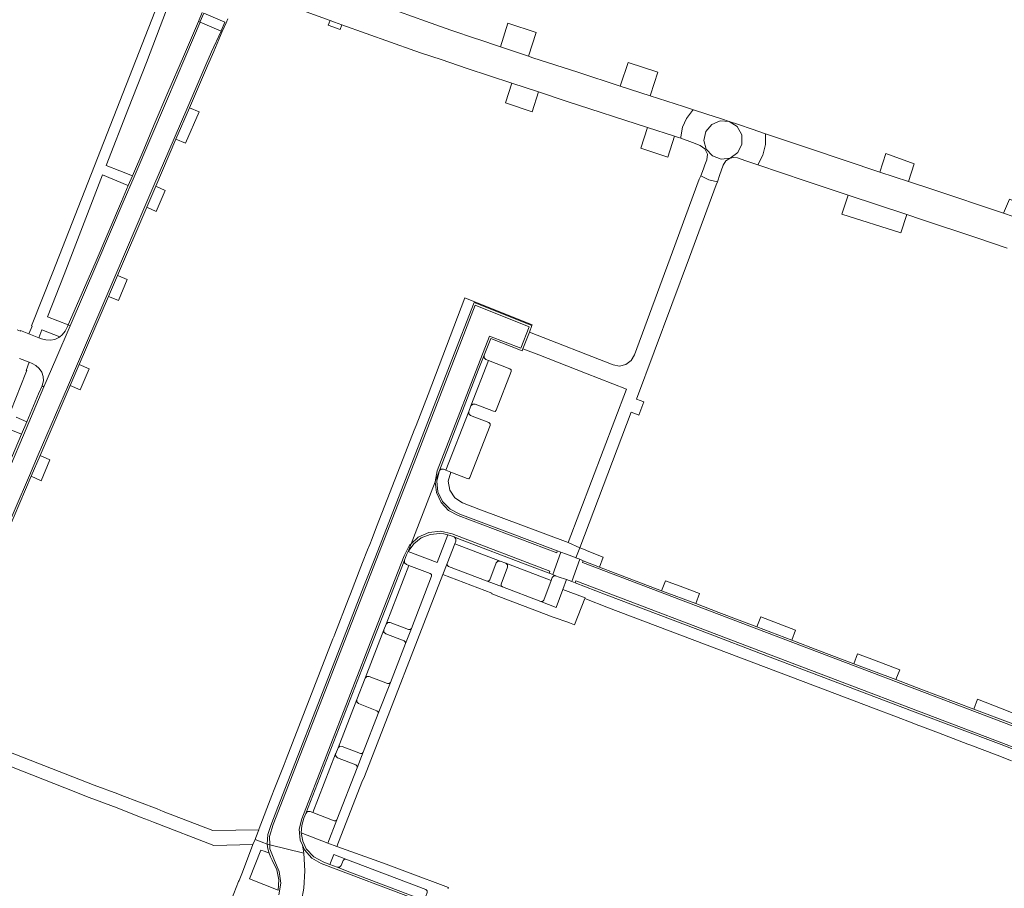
# Model space of a CAD drawing. Header units: metres. Extents: x 166325 to 190320, y 381923 to 404576.
# Tile 130 of 256: x 167220 to 167392, y 387157 to 387310. Entities that reach past the tile are written whole.
import ezdxf

# ---------------------------------------------------------------- set-up
doc = ezdxf.new("R2010")
doc.units = ezdxf.units.M
for name, color, linetype, lineweight in [('B-WE-VH-VERHARDING_ASFALT-GV', 8, 'Continuous', 18), ('B-WE-VH-VERHARDING_BETONSTRAATSTEEN-GV', 8, 'Continuous', 18), ('B-WE-VH-VERHARDING_STRAATBAKSTEEN-GV', 8, 'Continuous', 18)]:
    doc.layers.add(name, color=color, linetype=linetype, lineweight=lineweight)

msp = doc.modelspace()

# ---------------------------------------------------------------- linework, layer by layer
at = {"layer": 'B-WE-VH-VERHARDING_ASFALT-GV', "flags": 128}
for points in [[(167268.676, 387311.555), (167274.133, 387309.556), (167274.935, 387309.262), (167276.228, 387308.798), (167289.025, 387304.208), (167290.206, 387303.821), (167293.631, 387302.699), (167298.217, 387301.128), (167306.027, 387298.515), (167310.707, 387296.992), (167315.777, 387295.323), (167329.82, 387290.785), (167334.565, 387289.238), (167335.279, 387288.985), (167335.674, 387288.901), (167335.679, 387289.001), (167335.685, 387289.101), (167336.006, 387290.792), (167336.707, 387292.365), (167337.75, 387293.735), (167337.902, 387293.886), (167336.154, 387294.416), (167330.306, 387296.319), (167325.063, 387298.026), (167317.596, 387300.456), (167309.747, 387303.009), (167308.971, 387303.269), (167304.026, 387304.926), (167300.049, 387306.259), (167299.832, 387306.336), (167295.356, 387307.857), (167290.899, 387309.432), (167281.781, 387312.702)], [(167394.017, 387275.131), (167392.337, 387275.695), (167379.758, 387279.917), (167375.637, 387281.268), (167370.594, 387282.939), (167358.429, 387287.004), (167350.544, 387289.673), (167350.539, 387287.769), (167350.088, 387285.919), (167349.218, 387284.226), (167357.505, 387281.421), (167365.063, 387278.885), (167375.367, 387275.465), (167377.951, 387274.613), (167387.668, 387271.402), (167392.978, 387269.555)]]:
    msp.add_lwpolyline(points, dxfattribs=at)
at = {"layer": 'B-WE-VH-VERHARDING_BETONSTRAATSTEEN-GV', "flags": 128}
for points in [[(167228.075, 387255.82), (167228.194, 387256.101), (167224.577, 387257.513), (167227.483, 387264.977), (167234.186, 387282.42), (167238.532, 387280.641), (167238.72, 387280.564), (167239.444, 387282.251), (167237.236, 387283.145), (167234.876, 387284.1), (167238.79, 387294.161), (167241.944, 387302.183), (167247.177, 387316.1), (167245.554, 387316.669), (167245.061, 387315.456), (167225.464, 387265.388), (167221.77, 387255.945), (167221.852, 387255.893), (167221.305, 387254.506), (167223.026, 387253.853), (167223.584, 387255.265), (167226.719, 387254.036), (167227.142, 387254.354), (167227.638, 387254.976)], [(167245.414, 387295.397), (167248.84, 387303.316), (167251.33, 387309.268), (167251.056, 387309.384), (167248.428, 387303.249), (167245.691, 387296.918), (167243.296, 387291.295), (167241.432, 387286.919), (167239.444, 387282.251), (167238.72, 387280.564), (167237.524, 387277.793), (167232.891, 387266.966), (167228.194, 387256.101), (167228.512, 387255.961), (167233.213, 387266.828), (167237.845, 387277.655), (167239.77, 387282.116)], [(167274.133, 387309.556), (167273.814, 387308.74), (167275.941, 387307.985), (167276.228, 387308.798), (167274.935, 387309.262)], [(167310.3, 387307.439), (167305.354, 387309.051), (167304.026, 387304.926), (167308.971, 387303.269)], [(167331.689, 387300.457), (167326.437, 387302.18), (167325.112, 387298.174), (167325.063, 387298.026), (167330.306, 387296.319), (167330.355, 387296.467)], [(167310.707, 387296.992), (167306.027, 387298.515), (167304.944, 387295.082), (167309.593, 387293.492)], [(167248.748, 387288.013), (167251.154, 387293.514), (167249.476, 387294.239), (167247.086, 387288.708)], [(167344.198, 387291.835), (167342.832, 387292.272), (167340.275, 387293.115), (167337.902, 387293.886), (167337.75, 387293.735), (167336.707, 387292.365), (167336.006, 387290.792), (167335.685, 387289.101), (167335.679, 387289.001), (167335.674, 387288.901), (167337.755, 387288.118), (167339.083, 387287.618), (167339.933, 387287.029), (167340.363, 387286.089), (167340.252, 387285.061), (167339.93, 387284.22), (167339.654, 387283.48), (167339.226, 387282.295), (167340.607, 387281.585), (167342.114, 387281.212), (167342.553, 387282.507), (167342.79, 387283.169), (167343.135, 387284.151), (167343.607, 387284.899), (167344.351, 387285.378), (167342.755, 387285.192), (167341.25, 387285.756), (167340.17, 387286.947), (167339.755, 387288.499), (167340.096, 387290.07), (167341.118, 387291.31), (167342.595, 387291.946)], [(167334.565, 387289.238), (167329.82, 387290.785), (167328.691, 387287.143), (167333.431, 387285.571)], [(167344.198, 387291.835), (167342.595, 387291.946), (167341.118, 387291.31), (167340.096, 387290.07), (167339.755, 387288.499), (167340.17, 387286.947), (167341.25, 387285.756), (167342.755, 387285.192), (167344.351, 387285.378), (167345.688, 387286.35), (167346.42, 387287.831), (167346.381, 387289.483), (167345.579, 387290.928)], [(167349.218, 387284.226), (167350.088, 387285.919), (167350.539, 387287.769), (167350.544, 387289.673), (167348.194, 387290.456), (167345.802, 387291.279), (167344.198, 387291.835), (167345.579, 387290.928), (167346.381, 387289.483), (167346.42, 387287.831), (167345.688, 387286.35), (167344.351, 387285.378), (167344.997, 387285.504), (167345.649, 387285.417), (167347.129, 387284.923)], [(167371.689, 387286.215), (167370.594, 387282.939), (167375.637, 387281.268), (167376.663, 387284.366)], [(167337.248, 387267.984), (167341.927, 387280.697), (167342.114, 387281.212), (167340.607, 387281.585), (167339.226, 387282.295), (167338.943, 387281.696), (167334.229, 387268.918), (167327.542, 387250.831), (167326.972, 387249.844), (167326.06, 387249.159), (167324.952, 387248.887), (167323.827, 387249.071), (167309.125, 387254.849), (167307.976, 387251.895), (167310.755, 387250.849), (167312.423, 387250.196), (167318.996, 387247.623), (167326.17, 387244.814), (167315.912, 387217.883), (167317.952, 387216.967), (167327.009, 387240.765), (167327.941, 387240.403), (167328.332, 387240.251), (167329.205, 387242.6), (167327.901, 387243.075)], [(167241.967, 387276.777), (167243.644, 387276.014), (167245.216, 387279.692), (167243.538, 387280.446)], [(167374.3, 387272.271), (167375.367, 387275.465), (167365.063, 387278.885), (167363.959, 387275.515)], [(167400.14, 387275.561), (167394.982, 387277.551), (167393.352, 387278.157), (167392.337, 387275.695), (167394.017, 387275.131), (167399.192, 387273.202)], [(167236.843, 387264.791), (167235.264, 387261.098), (167235.447, 387261.021), (167237.001, 387260.363), (167238.552, 387264.048), (167237.027, 387264.711)], [(167263.113, 387164.96), (167263.21, 387166.639), (167263.73, 387168.239), (167264.978, 387171.429), (167275.095, 387197.436), (167280.043, 387210.232), (167282.09, 387215.393), (167288.481, 387231.832), (167295.532, 387249.986), (167299.426, 387260.031), (167309.573, 387255.994), (167309.619, 387256.106), (167297.798, 387260.83), (167291.359, 387243.891), (167289.227, 387238.42), (167288.908, 387237.606), (167287.387, 387233.705), (167282.298, 387220.636), (167281.507, 387218.606), (167281.099, 387217.575), (167280.73, 387216.631), (167279.86, 387214.373), (167279.569, 387213.65), (167277.73, 387208.918), (167277.378, 387207.999), (167274.958, 387201.788), (167274.784, 387201.354), (167274.633, 387200.961), (167266.434, 387179.877), (167266.067, 387178.934), (167264.355, 387174.522), (167263.939, 387173.477), (167261.711, 387167.719), (167261.615, 387167.466), (167261.1, 387166.11), (167260.975, 387165.788), (167262.49, 387165.201)], [(167263.113, 387164.96), (167263.569, 387164.845), (167263.511, 387166.305), (167264.161, 387168.404), (167277.947, 387203.851), (167288.887, 387231.903), (167299.633, 387259.558), (167309.101, 387255.792), (167307.628, 387251.998), (167302.117, 387254.151), (167292.926, 387230.455), (167292.564, 387228.576), (167292.566, 387228.562), (167293.322, 387230.522), (167300.149, 387248.132), (167301.183, 387250.77), (167302.327, 387253.687), (167307.839, 387251.548), (167307.976, 387251.895), (167309.125, 387254.849), (167309.573, 387255.994), (167299.426, 387260.031), (167295.532, 387249.986), (167288.481, 387231.832), (167282.09, 387215.393), (167280.043, 387210.232), (167275.095, 387197.436), (167264.978, 387171.429), (167263.73, 387168.239), (167263.21, 387166.639)], [(167288.361, 387217.656), (167292.566, 387228.562), (167292.564, 387228.576), (167292.926, 387230.455), (167302.117, 387254.151), (167307.628, 387251.998), (167309.101, 387255.792), (167299.633, 387259.558), (167288.887, 387231.903), (167277.947, 387203.851), (167264.161, 387168.404), (167263.511, 387166.305), (167263.569, 387164.845), (167269.529, 387163.341), (167269.304, 387164.792), (167268.924, 387165.662), (167268.748, 387167.554), (167269.174, 387169.406), (167282.008, 387202.415), (167287.127, 387215.59), (167288.099, 387217.41)], [(167301.959, 387249.875), (167301.496, 387250.045), (167301.193, 387250.344), (167301.183, 387250.77), (167300.149, 387248.132), (167293.322, 387230.522), (167293.635, 387230.769), (167294.033, 387230.762), (167294.469, 387230.592), (167298.494, 387240.912), (167298.874, 387241.885)], [(167231.85, 387248.384), (167230.114, 387249.136), (167228.536, 387245.451), (167230.27, 387244.681)], [(167301.959, 387249.875), (167298.874, 387241.885), (167299.175, 387242.188), (167299.602, 387242.187), (167302.799, 387240.931), (167303.101, 387240.928), (167303.306, 387241.15), (167305.937, 387247.913), (167305.946, 387248.213), (167305.715, 387248.405)], [(167205.27, 387201.65), (167209.448, 387211.362), (167213.414, 387220.586), (167220.321, 387236.774), (167223.919, 387245.252), (167223.602, 387245.39), (167222.996, 387243.975), (167220.9, 387239.075), (167220, 387236.911), (167213.093, 387220.724), (167209.126, 387211.5), (167204.948, 387201.785), (167202.862, 387196.665), (167201.825, 387195.012), (167200.315, 387193.777), (167198.489, 387193.089), (167196.539, 387193.021), (167196.458, 387192.679), (167198.531, 387192.742), (167200.474, 387193.466), (167202.082, 387194.775), (167203.186, 387196.531)], [(167294.469, 387230.592), (167295.329, 387230.236), (167298.205, 387229.111), (167298.49, 387229.108), (167298.687, 387229.314), (167302.253, 387238.463), (167302.235, 387238.753), (167302.031, 387238.959), (167298.799, 387240.213), (167298.508, 387240.502), (167298.494, 387240.912)], [(167221.703, 387229.53), (167223.431, 387228.752), (167224.987, 387232.389), (167223.248, 387233.149)], [(167314.02, 387216.415), (167310.611, 387217.705), (167297.839, 387222.523), (167296.913, 387222.888), (167295.212, 387223.725), (167293.883, 387225.077), (167293.076, 387226.792), (167292.882, 387228.678), (167293.322, 387230.522), (167292.566, 387228.562), (167292.802, 387226.677), (167293.615, 387224.945), (167294.924, 387223.549), (167296.6, 387222.626), (167313.928, 387216.103)], [(167315.912, 387217.883), (167300.253, 387223.763), (167297.386, 387224.847), (167296.022, 387225.719), (167295.138, 387227.076), (167294.893, 387228.677), (167295.329, 387230.236), (167294.469, 387230.592), (167294.033, 387230.762), (167293.635, 387230.769), (167293.322, 387230.522), (167292.882, 387228.678), (167293.076, 387226.792), (167293.883, 387225.077), (167295.212, 387223.725), (167296.913, 387222.888), (167297.839, 387222.523), (167310.611, 387217.705), (167314.02, 387216.415), (167314.668, 387216.2), (167315.646, 387215.847), (167317.01, 387215.321), (167317.276, 387215.234), (167317.952, 387216.967)], [(167314.02, 387216.415), (167313.928, 387216.103), (167296.6, 387222.626), (167294.924, 387223.549), (167293.615, 387224.945), (167292.802, 387226.677), (167292.566, 387228.562), (167288.361, 387217.656), (167289.605, 387218.82), (167291.485, 387219.67), (167293.539, 387219.868), (167295.547, 387219.395), (167312.724, 387212.843), (167312.61, 387212.519), (167313.238, 387212.303), (167314.668, 387216.2)], [(167288.361, 387217.656), (167287.849, 387216.327), (167288.83, 387217.683), (167290.153, 387218.709), (167291.711, 387219.321), (167293.378, 387219.469), (167294.111, 387219.396), (167294.833, 387219.249), (167295.376, 387219.086), (167295.905, 387218.881), (167296.564, 387218.621), (167309.169, 387213.821), (167312.61, 387212.519), (167312.724, 387212.843), (167295.547, 387219.395), (167293.539, 387219.868), (167291.485, 387219.67), (167289.605, 387218.82)], [(167279.961, 387181.073), (167278.897, 387178.345), (167275.338, 387169.226), (167273.773, 387165.131), (167275.319, 387164.549), (167279.728, 387175.84), (167280.16, 387176.8), (167293.911, 387212.261), (167294.689, 387214.188), (167296.041, 387217.693), (167296.213, 387218.136), (167296.216, 387218.573), (167295.905, 387218.881), (167295.376, 387219.086), (167294.833, 387219.249), (167292.943, 387214.392), (167287.849, 387216.327), (167287.562, 387215.708), (167287.201, 387214.776), (167287.232, 387214.341), (167287.563, 387214.058), (167287.992, 387213.891), (167291.735, 387212.475), (167291.945, 387212.267), (167291.962, 387211.972), (167288.407, 387202.82), (167287.363, 387200.147), (167284.719, 387193.353), (167282.609, 387187.854)], [(167313.238, 387212.303), (167312.61, 387212.519), (167309.169, 387213.821), (167296.564, 387218.621), (167295.905, 387218.881), (167296.216, 387218.573), (167296.213, 387218.136), (167296.041, 387217.693), (167304.013, 387214.644), (167305.006, 387214.259), (167312.931, 387211.249), (167313.122, 387211.737), (167313.434, 387212.022), (167313.857, 387212.001)], [(167294.689, 387214.188), (167294.704, 387213.905), (167294.904, 387213.705), (167301.716, 387211.132), (167301.993, 387211.146), (167302.184, 387211.348), (167303.302, 387214.314), (167303.589, 387214.626), (167304.013, 387214.644), (167296.041, 387217.693)], [(167317.987, 387214.96), (167317.276, 387215.234), (167317.01, 387215.321), (167315.646, 387215.847), (167314.668, 387216.2), (167313.238, 387212.303), (167313.857, 387212.001), (167314.197, 387211.89), (167315.619, 387211.384), (167316.568, 387211.046)], [(167322.091, 387215.342), (167319.256, 387216.446), (167318.881, 387216.596), (167317.952, 387216.967), (167317.276, 387215.234), (167317.987, 387214.96), (167318.543, 387214.69), (167321.413, 387213.595)], [(167280.294, 387194.093), (167283.595, 387202.598), (167283.966, 387203.55), (167287.992, 387213.891), (167287.563, 387214.058), (167287.232, 387214.341), (167287.201, 387214.776), (167286.722, 387213.592), (167282.327, 387202.319), (167279.73, 387195.621), (167269.894, 387170.352), (167270.195, 387170.667), (167270.63, 387170.694), (167271.092, 387170.499), (167275.102, 387180.78), (167275.143, 387180.885), (167275.556, 387181.878), (167278.817, 387190.346)], [(167317.987, 387214.96), (167316.568, 387211.046), (167317.157, 387210.83), (167317.275, 387211.156), (167349.836, 387198.745), (167392.053, 387182.738), (167394.772, 387181.669), (167398.25, 387180.152), (167401.539, 387178.26), (167404.1, 387176.486), (167406.6, 387174.628), (167427.447, 387158.441), (167429.562, 387161.175), (167410.242, 387176.163), (167406.814, 387178.755), (167403.287, 387181.211), (167400.145, 387183.038), (167396.828, 387184.523), (167394.014, 387185.674), (167349.009, 387202.73), (167318.439, 387214.367), (167318.543, 387214.69)], [(167283.966, 387203.55), (167284.27, 387203.856), (167284.701, 387203.853), (167287.909, 387202.607), (167288.202, 387202.611), (167288.407, 387202.82), (167291.962, 387211.972), (167291.945, 387212.267), (167291.735, 387212.475), (167287.992, 387213.891)], [(167311.157, 387207.555), (167304.393, 387210.106), (167301.716, 387211.132), (167294.904, 387213.705), (167294.704, 387213.905), (167294.689, 387214.188), (167293.911, 387212.261), (167302.535, 387208.99), (167302.513, 387208.88), (167313.305, 387204.804), (167316.042, 387203.854), (167316.142, 387203.819), (167317.061, 387203.472), (167318.867, 387208.088), (167318.909, 387208.201), (167315.005, 387209.646), (167313.812, 387206.503)], [(167311.157, 387207.555), (167311.436, 387207.562), (167311.636, 387207.756), (167312.931, 387211.249), (167305.006, 387214.259), (167305.285, 387213.978), (167305.298, 387213.582), (167304.174, 387210.588), (167304.186, 387210.303), (167304.393, 387210.106)], [(167332.989, 387211.199), (167332.335, 387209.445), (167338.322, 387207.164), (167338.969, 387208.926), (167336.041, 387210.039)], [(167355.158, 387200.766), (167355.826, 387202.518), (167352.785, 387203.674), (167349.715, 387204.841), (167349.041, 387203.093)], [(167280.294, 387194.093), (167280.599, 387194.387), (167281.022, 387194.393), (167284.228, 387193.132), (167284.518, 387193.143), (167284.719, 387193.353), (167287.363, 387200.147), (167287.348, 387200.439), (167287.14, 387200.644), (167283.902, 387201.878), (167283.604, 387202.176), (167283.595, 387202.598)], [(167374.13, 387195.559), (167369.68, 387197.252), (167366.7, 387198.385), (167366.056, 387196.621), (167373.443, 387193.822)], [(167279.961, 387181.073), (167282.609, 387187.854), (167282.583, 387188.153), (167282.376, 387188.37), (167279.138, 387189.621), (167278.831, 387189.919), (167278.817, 387190.346), (167275.556, 387181.878), (167275.855, 387182.151), (167276.258, 387182.115), (167279.473, 387180.87), (167279.759, 387180.871)], [(167397.018, 387186.773), (167392.104, 387188.722), (167387.764, 387190.373), (167387.129, 387188.636), (167393.954, 387186.045), (167396.358, 387185.086)], [(167275.338, 387169.226), (167278.897, 387178.345), (167278.887, 387178.636), (167278.683, 387178.845), (167275.418, 387180.125), (167275.137, 387180.393), (167275.102, 387180.78), (167271.092, 387170.499), (167274.846, 387169.025), (167275.128, 387169.037)], [(167290.971, 387156.959), (167276.928, 387162.284), (167276.635, 387162.267), (167276.431, 387162.055), (167276.101, 387161.213), (167275.821, 387160.902), (167275.403, 387160.879), (167277.632, 387160.046), (167291.192, 387154.904), (167290.887, 387155.202), (167290.886, 387155.628), (167291.2, 387156.457), (167291.188, 387156.755)]]:
    msp.add_lwpolyline(points, close=True, dxfattribs=at)
for points in [[(167251.691, 387310.933), (167251.056, 387309.384), (167251.33, 387309.268), (167251.37, 387309.361), (167251.982, 387310.807), (167255.677, 387309.239), (167255.04, 387307.757), (167255.015, 387307.699), (167255.221, 387307.612), (167255.895, 387309.136), (167256.189, 387309.828)], [(167216.365, 387217.975), (167221.381, 387229.668), (167222.926, 387233.287), (167228.214, 387245.59), (167229.792, 387249.275), (167234.942, 387261.237), (167236.521, 387264.93), (167241.645, 387276.914), (167243.213, 387280.573), (167246.764, 387288.847), (167249.154, 387294.377), (167252.319, 387301.744), (167253.319, 387304.052), (167255.015, 387307.699), (167251.33, 387309.268), (167248.84, 387303.316), (167245.414, 387295.397), (167239.77, 387282.116), (167237.845, 387277.655), (167233.213, 387266.828), (167228.512, 387255.961), (167225.992, 387250.094), (167223.919, 387245.252), (167220.321, 387236.774), (167213.414, 387220.586)], [(167216.687, 387217.836), (167221.703, 387229.53), (167223.248, 387233.149), (167228.536, 387245.451), (167230.114, 387249.136), (167235.264, 387261.098), (167236.843, 387264.791), (167241.967, 387276.777), (167243.538, 387280.446), (167247.086, 387288.708), (167249.476, 387294.239), (167252.64, 387301.606), (167253.723, 387304.119), (167255.221, 387307.612), (167255.015, 387307.699), (167253.319, 387304.052), (167252.319, 387301.744), (167249.154, 387294.377), (167246.764, 387288.847), (167243.213, 387280.573), (167241.645, 387276.914), (167236.521, 387264.93), (167234.942, 387261.237), (167229.792, 387249.275), (167228.214, 387245.59), (167222.926, 387233.287), (167221.381, 387229.668), (167216.365, 387217.975)], [(167218.128, 387241.021), (167220.766, 387247.71), (167220.914, 387248.077), (167220.82, 387248.116), (167221.363, 387249.572), (167219.635, 387250.23)], [(167218.116, 387237.692), (167220, 387236.911), (167220.9, 387239.075), (167219.068, 387239.884)], [(167291.192, 387154.904), (167277.632, 387160.046), (167275.403, 387160.879), (167274.097, 387161.358), (167273.043, 387161.774), (167271.301, 387162.693), (167269.964, 387164.139), (167269.345, 387165.473), (167269.087, 387166.92), (167269.176, 387168.236), (167269.565, 387169.496), (167269.894, 387170.352), (167279.73, 387195.621), (167282.327, 387202.319), (167286.722, 387213.592), (167287.201, 387214.776), (167287.562, 387215.708), (167287.849, 387216.327), (167288.361, 387217.656), (167288.099, 387217.41), (167287.127, 387215.59), (167282.008, 387202.415), (167269.174, 387169.406), (167268.748, 387167.554), (167268.924, 387165.662), (167269.304, 387164.792), (167269.684, 387163.92), (167270.952, 387162.504), (167272.599, 387161.556), (167306.614, 387148.669)], [(167393.954, 387186.045), (167387.129, 387188.636), (167377.838, 387192.165), (167373.443, 387193.822), (167366.056, 387196.621), (167360.006, 387198.911), (167355.158, 387200.766), (167349.041, 387203.093), (167342.378, 387205.64), (167338.322, 387207.164), (167332.335, 387209.445), (167324.204, 387212.531), (167321.413, 387213.595), (167318.543, 387214.69), (167318.439, 387214.367), (167349.009, 387202.73), (167394.014, 387185.674)], [(167394.017, 387181.592), (167391.936, 387182.422), (167376.35, 387188.315), (167358.625, 387195.032), (167349.699, 387198.425), (167340.863, 387201.786), (167322.618, 387208.731), (167317.157, 387210.83), (167316.568, 387211.046), (167315.619, 387211.384), (167315.005, 387209.646), (167318.909, 387208.201), (167318.867, 387208.088), (167323.028, 387206.449), (167361.025, 387192.016), (167369.501, 387188.803), (167373.536, 387187.282), (167376.323, 387186.225), (167377.304, 387185.85), (167377.632, 387185.725), (167380.94, 387184.463), (167386.071, 387182.525), (167386.418, 387182.396), (167391.2, 387180.577), (167393.722, 387179.6)], [(167394.772, 387181.669), (167392.053, 387182.738), (167349.836, 387198.745), (167317.275, 387211.156), (167317.157, 387210.83), (167322.618, 387208.731), (167340.863, 387201.786), (167349.699, 387198.425), (167358.625, 387195.032), (167376.35, 387188.315), (167391.936, 387182.422), (167394.017, 387181.592)], [(167214.336, 387180.018), (167227.593, 387174.808), (167231.869, 387173.128), (167236.772, 387171.304), (167241.007, 387169.652), (167242.269, 387169.16), (167243.167, 387168.809), (167253.718, 387164.692), (167260.617, 387164.863), (167260.975, 387165.788), (167261.1, 387166.11), (167261.615, 387167.466), (167253.558, 387167.322), (167244.873, 387170.691), (167243.773, 387171.118), (167237.626, 387173.503), (167236.908, 387173.782), (167232.732, 387175.315), (167217.772, 387181.161)], [(167294.807, 387157.141), (167294.905, 387157.314), (167287.724, 387160.036), (167283.982, 387161.449), (167281.866, 387162.206), (167275.319, 387164.549), (167273.773, 387165.131), (167269.087, 387166.92), (167269.345, 387165.473), (167269.964, 387164.139), (167271.301, 387162.693), (167273.043, 387161.774), (167274.097, 387161.358), (167274.786, 387163.14), (167276.928, 387162.284), (167290.971, 387156.959)], [(167265.048, 387156.846), (167260.032, 387158.865), (167261.992, 387163.918), (167262.738, 387163.629), (167263.43, 387163.36), (167263.222, 387164.15), (167263.113, 387164.96), (167262.49, 387165.201), (167260.975, 387165.788), (167260.617, 387164.863), (167258.747, 387160.04), (167258.164, 387158.537), (167258.1, 387158.382), (167256.461, 387154.165)], [(167265.172, 387156.032), (167265.491, 387158.089), (167265.231, 387160.155), (167264.414, 387162.07), (167263.598, 387164.11), (167263.569, 387164.845), (167263.113, 387164.96), (167263.222, 387164.15), (167263.43, 387163.36), (167263.681, 387162.719), (167263.997, 387162.107), (167264.788, 387160.461), (167265.146, 387158.67), (167265.048, 387156.846)], [(167268.739, 387152.758), (167269.53, 387157.226), (167269.717, 387160.284), (167269.529, 387163.341), (167263.569, 387164.845), (167263.598, 387164.11), (167264.414, 387162.07), (167265.231, 387160.155), (167265.491, 387158.089), (167265.172, 387156.032)], [(167306.614, 387148.669), (167272.599, 387161.556), (167270.952, 387162.504), (167269.684, 387163.92), (167269.304, 387164.792), (167269.529, 387163.341), (167269.717, 387160.284), (167269.53, 387157.226), (167268.739, 387152.758)]]:
    msp.add_lwpolyline(points, dxfattribs=at)
at = {"layer": 'B-WE-VH-VERHARDING_STRAATBAKSTEEN-GV', "flags": 128}
msp.add_lwpolyline([(167219.635, 387250.23), (167221.363, 387249.572), (167221.837, 387249.347), (167222.512, 387248.95), (167223.095, 387248.432), (167223.532, 387247.79), (167223.787, 387247.029), (167223.825, 387246.268), (167223.645, 387245.476), (167223.602, 387245.39), (167223.919, 387245.252), (167225.992, 387250.094), (167228.512, 387255.961), (167228.194, 387256.101), (167228.075, 387255.82), (167227.638, 387254.976), (167227.142, 387254.354), (167226.719, 387254.036), (167226.525, 387253.89), (167225.818, 387253.567), (167225.053, 387253.441), (167224.268, 387253.465), (167223.501, 387253.663), (167223.026, 387253.853), (167221.305, 387254.506), (167219.838, 387255.093), (167219.797, 387254.992), (167219.25, 387255.211)], dxfattribs=at)

doc.saveas('drawing.dxf')
